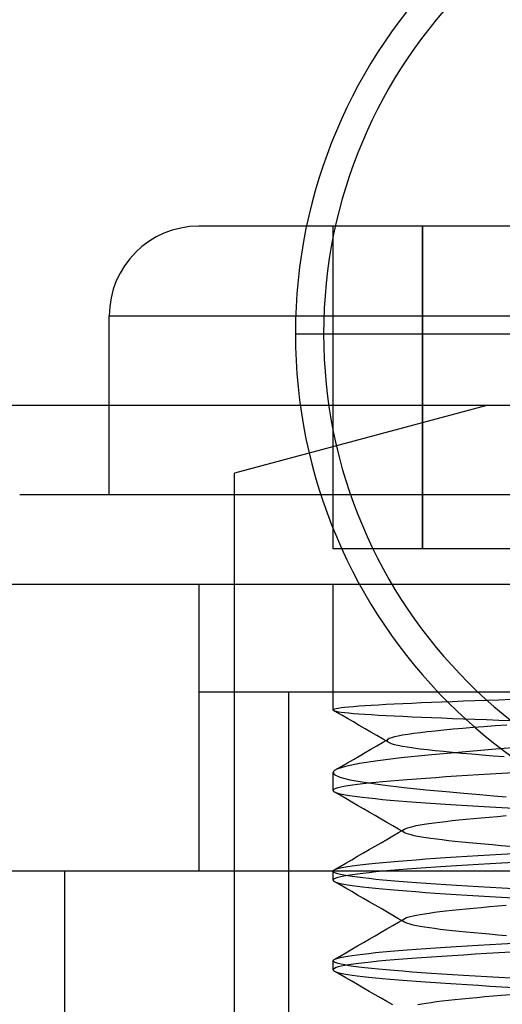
# Model space of a CAD drawing. Header units: millimetres. Extents: x 0 to 93, y -1.2 to 50.
# Tile 107 of 140: x 81.2 to 83.8, y 7.3 to 12.8. Entities that reach past the tile are written whole.
import ezdxf

# ---------------------------------------------------------------- set-up
doc = ezdxf.new("R2010")
doc.units = ezdxf.units.MM
doc.layers.add('MAIN-1', color=7, linetype='Continuous')
doc.layers.add('MAIN-2', color=7, linetype='Continuous')

msp = doc.modelspace()

# ---------------------------------------------------------------- linework, layer by layer
at = {"layer": 'MAIN-1'}
for p, q in [((85.7, 10.6), (77.7, 10.6)), ((83.7597, 10.6), (82.35, 10.2223)), ((82.35, 9.6), (82.35, 10.2223)), ((84.4005, 10.1), (82.35, 10.1)), ((85.7, 9.6), (77.7, 9.6)), ((87.4, 8), (5, 8)), ((82.35, 6.45), (82.35, 8))]:
    msp.add_line(p, q, dxfattribs=at)
at = {"layer": 'MAIN-2'}
for p, q in [((84.3762, 11.6), (82.1505, 11.6)), ((82.9005, 11.6), (82.9005, 11.6)), ((82.9005, 9.8), (82.9005, 11.6)), ((83.4005, 9.8), (83.4005, 11.6)), ((83.4005, 11.6), (83.4005, 9.8)), ((81.6505, 11.1), (84.4005, 11.1)), ((81.6505, 10.1), (81.6505, 11.1)), ((82.69, 11), (84.0664, 11)), ((82.69, 11), (82.69, 11)), ((83.7597, 10.6), (83.7597, 10.6)), ((82.35, 10.2223), (82.35, 10.2223)), ((82.35, 10.1), (81.1505, 10.1)), ((83.4005, 9.8), (82.9005, 9.8)), ((82.9005, 9.8), (82.9005, 9.8)), ((83.9005, 9.8), (83.4005, 9.8)), ((82.1505, 9.6), (82.1505, 8)), ((82.35, 8), (82.35, 9.6)), ((82.9005, 8.8995), (82.9005, 9.6)), ((84.4005, 9), (82.1505, 9)), ((82.1505, 9), (82.1505, 8)), ((82.6505, 9), (82.6505, 0)), ((83.8942, 8.9576), (83.8251, 8.9553)), ((82.9077, 8.9042), (82.9022, 8.9018)), ((82.9168, 8.9065), (82.9077, 8.9042)), ((82.9294, 8.9088), (82.9168, 8.9065)), ((82.9455, 8.9111), (82.9294, 8.9088)), ((82.965, 8.9134), (82.9455, 8.9111)), ((82.9879, 8.9158), (82.965, 8.9134)), ((83.0141, 8.9181), (82.9879, 8.9158)), ((83.0438, 8.9204), (83.0141, 8.9181)), ((83.0769, 8.9227), (83.0438, 8.9204)), ((83.1134, 8.9251), (83.0769, 8.9227)), ((83.1531, 8.9274), (83.1134, 8.9251)), ((83.1959, 8.9298), (83.1531, 8.9274)), ((83.2416, 8.9321), (83.1959, 8.9298)), ((83.29, 8.9344), (83.2416, 8.9321)), ((83.3409, 8.9368), (83.29, 8.9344)), ((83.3941, 8.9391), (83.3409, 8.9368)), ((83.4494, 8.9414), (83.3941, 8.9391)), ((83.5068, 8.9437), (83.4494, 8.9414)), ((83.5663, 8.946), (83.5068, 8.9437)), ((83.628, 8.9483), (83.5663, 8.946)), ((83.6918, 8.9506), (83.628, 8.9483)), ((83.7576, 8.953), (83.6918, 8.9506)), ((83.8251, 8.9553), (83.7576, 8.953)), ((82.9022, 8.9018), (82.9004, 8.8995)), ((82.9004, 8.8995), (82.9005, 8.8991)), ((82.9005, 8.8991), (82.9006, 8.8987)), ((82.9006, 8.8987), (82.9009, 8.8983)), ((82.9009, 8.8983), (82.9013, 8.8979)), ((82.9013, 8.8979), (82.9018, 8.8974)), ((82.9018, 8.8974), (82.9024, 8.897)), ((82.9024, 8.897), (82.9081, 8.8947)), ((82.9255, 8.8837), (82.9027, 8.8969)), ((82.9081, 8.8947), (82.9173, 8.8924)), ((82.9173, 8.8924), (82.93, 8.8901)), ((82.9483, 8.8705), (82.9255, 8.8837)), ((82.93, 8.8901), (82.9462, 8.8878)), ((82.9462, 8.8878), (82.9657, 8.8855)), ((82.9809, 8.8517), (82.9483, 8.8705)), ((82.9657, 8.8855), (82.9886, 8.8832)), ((83.0136, 8.8328), (82.9809, 8.8517)), ((82.9886, 8.8832), (83.0149, 8.8808)), ((83.0149, 8.8808), (83.0445, 8.8785)), ((83.0445, 8.8785), (83.0776, 8.8762)), ((83.0776, 8.8762), (83.114, 8.8739)), ((83.114, 8.8739), (83.1536, 8.8716)), ((83.1536, 8.8716), (83.1963, 8.8692)), ((83.1963, 8.8692), (83.242, 8.8669)), ((83.242, 8.8669), (83.2904, 8.8645)), ((83.2904, 8.8645), (83.3413, 8.8622)), ((83.3413, 8.8622), (83.3945, 8.8599)), ((83.3945, 8.8599), (83.4498, 8.8576)), ((83.4498, 8.8576), (83.5071, 8.8553)), ((83.5071, 8.8553), (83.5666, 8.853)), ((83.5666, 8.853), (83.6282, 8.8507)), ((83.6282, 8.8507), (83.692, 8.8484)), ((83.692, 8.8484), (83.7576, 8.846)), ((83.0462, 8.8139), (83.0136, 8.8328)), ((83.0788, 8.7951), (83.0462, 8.8139)), ((83.1114, 8.7762), (83.0788, 8.7951)), ((83.6246, 8.7966), (83.57, 8.7919)), ((83.6821, 8.8013), (83.6246, 8.7966)), ((83.7423, 8.806), (83.6821, 8.8013)), ((83.8049, 8.8107), (83.7423, 8.806)), ((83.7576, 8.846), (83.8251, 8.8437)), ((83.8699, 8.8154), (83.8049, 8.8107)), ((83.8251, 8.8437), (83.894, 8.8414)), ((83.144, 8.7573), (83.1114, 8.7762)), ((83.1767, 8.7384), (83.144, 8.7573)), ((83.2093, 8.7195), (83.1767, 8.7384)), ((83.2141, 8.7402), (83.2085, 8.7373)), ((83.2264, 8.7449), (83.2141, 8.7402)), ((83.2429, 8.7496), (83.2264, 8.7449)), ((83.2635, 8.7542), (83.2429, 8.7496)), ((83.2884, 8.759), (83.2635, 8.7542)), ((83.3175, 8.7637), (83.2884, 8.759)), ((83.3503, 8.7684), (83.3175, 8.7637)), ((83.3869, 8.7731), (83.3503, 8.7684)), ((83.4272, 8.7778), (83.3869, 8.7731)), ((83.4711, 8.7824), (83.4272, 8.7778)), ((83.5187, 8.7871), (83.4711, 8.7824)), ((83.57, 8.7919), (83.5187, 8.7871)), ((83.1115, 8.6806), (83.144, 8.6996)), ((83.144, 8.6996), (83.1766, 8.7186)), ((83.1766, 8.7186), (83.2091, 8.7376)), ((83.2021, 8.7313), (83.2014, 8.7284)), ((83.2014, 8.7284), (83.2024, 8.7254)), ((83.2044, 8.7343), (83.2021, 8.7313)), ((83.2024, 8.7254), (83.2052, 8.7224)), ((83.2085, 8.7373), (83.2044, 8.7343)), ((83.2052, 8.7224), (83.2132, 8.7176)), ((83.2132, 8.7176), (83.2255, 8.7127)), ((83.2255, 8.7127), (83.2421, 8.7079)), ((83.2421, 8.7079), (83.2627, 8.7031)), ((83.2627, 8.7031), (83.2875, 8.6982)), ((83.2875, 8.6982), (83.3164, 8.6934)), ((83.3164, 8.6934), (83.3494, 8.6885)), ((83.3494, 8.6885), (83.3863, 8.6836)), ((83.3863, 8.6836), (83.4266, 8.6787)), ((83.9842, 8.6946), (83.7863, 8.6789)), ((83.0136, 8.6235), (83.0463, 8.6426)), ((83.0463, 8.6426), (83.0789, 8.6616)), ((83.0789, 8.6616), (83.1115, 8.6806)), ((83.2798, 8.6318), (83.1511, 8.616)), ((83.4306, 8.6474), (83.2798, 8.6318)), ((83.4266, 8.6787), (83.4703, 8.6739)), ((83.6005, 8.6631), (83.4306, 8.6474)), ((83.4703, 8.6739), (83.517, 8.669)), ((83.517, 8.669), (83.5668, 8.6642)), ((83.5668, 8.6642), (83.6197, 8.6593)), ((83.7863, 8.6789), (83.6005, 8.6631)), ((83.6197, 8.6593), (83.6753, 8.6543)), ((83.6753, 8.6543), (83.7335, 8.6494)), ((83.7335, 8.6494), (83.7939, 8.6447)), ((83.7939, 8.6447), (83.8564, 8.6399)), ((82.9128, 8.5648), (82.9484, 8.5855)), ((82.9698, 8.5846), (82.9208, 8.5689)), ((82.9484, 8.5855), (82.981, 8.6045)), ((83.0471, 8.6003), (82.9698, 8.5846)), ((82.981, 8.6045), (83.0136, 8.6235)), ((83.1511, 8.616), (83.0471, 8.6003)), ((82.9005, 8.45), (82.9005, 8.5505)), ((82.9029, 8.5568), (82.9014, 8.5544)), ((82.9014, 8.5544), (82.9073, 8.5399)), ((82.9051, 8.5592), (82.9029, 8.5568)), ((82.908, 8.5616), (82.9051, 8.5592)), ((82.9073, 8.5399), (82.9384, 8.5253)), ((82.9115, 8.564), (82.908, 8.5616)), ((82.9158, 8.5664), (82.9115, 8.564)), ((82.9208, 8.5689), (82.9158, 8.5664)), ((82.9384, 8.5253), (82.9943, 8.5108)), ((83.4182, 8.5182), (83.3654, 8.5144)), ((83.4733, 8.522), (83.4182, 8.5182)), ((83.5305, 8.5258), (83.4733, 8.522)), ((83.5896, 8.5296), (83.5305, 8.5258)), ((83.6505, 8.5334), (83.5896, 8.5296)), ((83.7132, 8.5371), (83.6505, 8.5334)), ((83.7774, 8.5409), (83.7132, 8.5371)), ((83.843, 8.5447), (83.7774, 8.5409)), ((83.9099, 8.5486), (83.843, 8.5447)), ((82.9276, 8.4652), (82.9158, 8.4614)), ((82.9428, 8.469), (82.9276, 8.4652)), ((82.9612, 8.4728), (82.9428, 8.469)), ((82.9829, 8.4765), (82.9612, 8.4728)), ((83.0079, 8.4803), (82.9829, 8.4765)), ((82.9943, 8.5108), (83.074, 8.4963)), ((83.0361, 8.4841), (83.0079, 8.4803)), ((83.0673, 8.4879), (83.0361, 8.4841)), ((83.1015, 8.4917), (83.0673, 8.4879)), ((83.074, 8.4963), (83.176, 8.4817)), ((83.1387, 8.4955), (83.1015, 8.4917)), ((83.1787, 8.4993), (83.1387, 8.4955)), ((83.176, 8.4817), (83.2977, 8.4672)), ((83.2214, 8.5031), (83.1787, 8.4993)), ((83.2668, 8.5069), (83.2214, 8.5031)), ((83.3149, 8.5106), (83.2668, 8.5069)), ((83.2977, 8.4672), (83.4203, 8.4546)), ((83.3654, 8.5144), (83.3149, 8.5106)), ((82.9022, 8.4538), (82.9005, 8.45)), ((82.9005, 8.45), (82.9007, 8.4488)), ((82.9007, 8.4488), (82.9012, 8.4476)), ((82.9012, 8.4476), (82.902, 8.4464)), ((82.902, 8.4464), (82.9033, 8.4452)), ((82.9073, 8.4576), (82.9022, 8.4538)), ((82.9033, 8.4452), (82.9048, 8.444)), ((82.9048, 8.444), (82.9067, 8.4427)), ((82.9067, 8.4427), (82.915, 8.4389)), ((82.9394, 8.4238), (82.9068, 8.4427)), ((82.9158, 8.4614), (82.9073, 8.4576)), ((82.915, 8.4389), (82.9267, 8.4351)), ((82.9267, 8.4351), (82.9417, 8.4313)), ((82.972, 8.4049), (82.9394, 8.4238)), ((82.9417, 8.4313), (82.96, 8.4275)), ((82.96, 8.4275), (82.9816, 8.4238)), ((82.9816, 8.4238), (83.0064, 8.42)), ((83.0064, 8.42), (83.0344, 8.4162)), ((83.0344, 8.4162), (83.0654, 8.4124)), ((83.0654, 8.4124), (83.0995, 8.4086)), ((83.0995, 8.4086), (83.1367, 8.4048)), ((83.4203, 8.4546), (83.5315, 8.444)), ((83.5315, 8.444), (83.6312, 8.4351)), ((83.6312, 8.4351), (83.7197, 8.4276)), ((83.7197, 8.4276), (83.7981, 8.4211)), ((83.7981, 8.4211), (83.8674, 8.4156)), ((83.0046, 8.386), (82.972, 8.4049)), ((83.0372, 8.367), (83.0046, 8.386)), ((83.0699, 8.3481), (83.0372, 8.367)), ((83.1367, 8.4048), (83.1767, 8.401)), ((83.1767, 8.401), (83.2195, 8.3972)), ((83.2195, 8.3972), (83.2649, 8.3934)), ((83.2649, 8.3934), (83.313, 8.3896)), ((83.313, 8.3896), (83.3634, 8.3858)), ((83.3634, 8.3858), (83.4163, 8.382)), ((83.4163, 8.382), (83.4714, 8.3782)), ((83.4714, 8.3782), (83.5286, 8.3744)), ((83.5286, 8.3744), (83.5878, 8.3706)), ((83.5878, 8.3706), (83.6489, 8.3668)), ((83.6489, 8.3668), (83.7117, 8.363)), ((83.7117, 8.363), (83.776, 8.3592)), ((83.776, 8.3592), (83.8418, 8.3554)), ((83.8418, 8.3554), (83.9088, 8.3516)), ((83.1026, 8.3291), (83.0699, 8.3481)), ((83.1352, 8.3102), (83.1026, 8.3291)), ((83.1679, 8.2912), (83.1352, 8.3102)), ((83.7269, 8.2981), (83.7719, 8.3021)), ((83.7719, 8.3021), (83.8185, 8.3061)), ((83.8185, 8.3061), (83.8664, 8.3101)), ((83.2006, 8.2722), (83.1679, 8.2912)), ((83.2332, 8.2532), (83.2006, 8.2722)), ((83.2659, 8.2342), (83.2332, 8.2532)), ((83.3168, 8.2424), (83.3301, 8.2464)), ((83.3301, 8.2464), (83.3461, 8.2503)), ((83.3461, 8.2503), (83.3646, 8.2543)), ((83.3646, 8.2543), (83.3858, 8.2582)), ((83.3858, 8.2582), (83.4095, 8.2622)), ((83.4095, 8.2622), (83.4358, 8.2662)), ((83.4358, 8.2662), (83.4645, 8.2702)), ((83.4645, 8.2702), (83.4956, 8.2742)), ((83.4956, 8.2742), (83.5291, 8.2782)), ((83.5291, 8.2782), (83.5647, 8.2822)), ((83.5647, 8.2822), (83.6024, 8.2862)), ((83.6024, 8.2862), (83.6421, 8.2901)), ((83.6421, 8.2901), (83.6836, 8.2941)), ((83.6836, 8.2941), (83.7269, 8.2981)), ((83.2007, 8.1778), (83.2333, 8.1968)), ((83.2333, 8.1968), (83.2661, 8.2158)), ((83.2986, 8.2152), (83.2659, 8.2342)), ((83.2661, 8.2158), (83.2988, 8.2348)), ((83.2903, 8.2244), (83.2904, 8.2264)), ((83.2908, 8.2223), (83.2903, 8.2244)), ((83.2904, 8.2264), (83.2913, 8.2285)), ((83.2922, 8.2203), (83.2908, 8.2223)), ((83.2913, 8.2285), (83.293, 8.2306)), ((83.2942, 8.2182), (83.2922, 8.2203)), ((83.293, 8.2306), (83.2982, 8.2345)), ((83.3004, 8.2142), (83.2942, 8.2182)), ((83.2982, 8.2345), (83.3062, 8.2385)), ((83.3093, 8.2102), (83.3004, 8.2142)), ((83.3062, 8.2385), (83.3168, 8.2424)), ((83.321, 8.2062), (83.3093, 8.2102)), ((83.3354, 8.2022), (83.321, 8.2062)), ((83.3525, 8.1982), (83.3354, 8.2022)), ((83.3722, 8.1942), (83.3525, 8.1982)), ((83.3946, 8.1902), (83.3722, 8.1942)), ((83.4196, 8.1862), (83.3946, 8.1902)), ((83.1026, 8.1209), (83.1353, 8.1398)), ((83.1353, 8.1398), (83.168, 8.1588)), ((83.168, 8.1588), (83.2007, 8.1778)), ((83.447, 8.1822), (83.4196, 8.1862)), ((83.477, 8.1782), (83.447, 8.1822)), ((83.5093, 8.1742), (83.477, 8.1782)), ((83.5439, 8.1701), (83.5093, 8.1742)), ((83.5806, 8.1661), (83.5439, 8.1701)), ((83.6193, 8.1621), (83.5806, 8.1661)), ((83.6598, 8.1581), (83.6193, 8.1621)), ((83.7019, 8.1541), (83.6598, 8.1581)), ((83.7457, 8.1502), (83.7019, 8.1541)), ((83.7912, 8.1462), (83.7457, 8.1502)), ((83.8382, 8.1423), (83.7912, 8.1462)), ((83.8868, 8.1383), (83.8382, 8.1423)), ((83.0047, 8.064), (83.0374, 8.083)), ((83.0374, 8.083), (83.07, 8.1019)), ((83.07, 8.1019), (83.1026, 8.1209)), ((83.5288, 8.0756), (83.5875, 8.0794)), ((83.5875, 8.0794), (83.6481, 8.0832)), ((83.6481, 8.0832), (83.7106, 8.0869)), ((83.7106, 8.0869), (83.7749, 8.0907)), ((83.7749, 8.0907), (83.8408, 8.0945)), ((83.8408, 8.0945), (83.908, 8.0983)), ((82.9068, 8.0073), (82.9395, 8.0262)), ((82.9395, 8.0262), (82.9721, 8.0451)), ((82.9603, 8.0225), (82.9819, 8.0263)), ((82.9721, 8.0451), (83.0047, 8.064)), ((82.9819, 8.0263), (83.0068, 8.0301)), ((83.0068, 8.0301), (83.0348, 8.0339)), ((83.0348, 8.0339), (83.0659, 8.0377)), ((83.0659, 8.0377), (83.1001, 8.0415)), ((83.1001, 8.0415), (83.1372, 8.0453)), ((83.1372, 8.0453), (83.1773, 8.0491)), ((83.1773, 8.0491), (83.2201, 8.0529)), ((83.2201, 8.0529), (83.2657, 8.0567)), ((83.2657, 8.0567), (83.3139, 8.0605)), ((83.3139, 8.0605), (83.3645, 8.0643)), ((83.3645, 8.0643), (83.4173, 8.0681)), ((83.4173, 8.0681), (83.4721, 8.0719)), ((83.4721, 8.0719), (83.5288, 8.0756)), ((83.5304, 8.0258), (83.4732, 8.022)), ((83.5895, 8.0296), (83.5304, 8.0258)), ((83.6505, 8.0334), (83.5895, 8.0296)), ((83.7132, 8.0372), (83.6505, 8.0334)), ((83.7774, 8.0409), (83.7132, 8.0372)), ((83.843, 8.0447), (83.7774, 8.0409)), ((83.9099, 8.0485), (83.843, 8.0447)), ((81.4005, 8), (81.4005, 5.8731)), ((82.9005, 8), (82.9007, 8.0013)), ((82.9021, 7.9963), (82.9005, 8)), ((82.9005, 7.95), (82.9005, 8)), ((82.9007, 8.0013), (82.9013, 8.0025)), ((82.9013, 8.0025), (82.9022, 8.0037)), ((82.9072, 7.9925), (82.9021, 7.9963)), ((82.9022, 8.0037), (82.9034, 8.0049)), ((82.9034, 8.0049), (82.905, 8.0061)), ((82.905, 8.0061), (82.9069, 8.0073)), ((82.9069, 8.0073), (82.9153, 8.0111)), ((82.9156, 7.9887), (82.9072, 7.9925)), ((82.9153, 8.0111), (82.9269, 8.0149)), ((82.9274, 7.9849), (82.9156, 7.9887)), ((82.9269, 8.0149), (82.942, 8.0187)), ((82.9426, 7.9811), (82.9274, 7.9849)), ((82.9428, 7.969), (82.9276, 7.9652)), ((82.942, 8.0187), (82.9603, 8.0225)), ((82.961, 7.9773), (82.9426, 7.9811)), ((82.9613, 7.9728), (82.9428, 7.969)), ((82.9828, 7.9735), (82.961, 7.9773)), ((82.983, 7.9765), (82.9613, 7.9728)), ((83.0078, 7.9697), (82.9828, 7.9735)), ((83.0079, 7.9803), (82.983, 7.9765)), ((83.0359, 7.9659), (83.0078, 7.9697)), ((83.036, 7.9841), (83.0079, 7.9803)), ((83.0672, 7.9879), (83.036, 7.9841)), ((83.1014, 7.9917), (83.0672, 7.9879)), ((83.1386, 7.9955), (83.1014, 7.9917)), ((83.1787, 7.9993), (83.1386, 7.9955)), ((83.2215, 8.0031), (83.1787, 7.9993)), ((83.2669, 8.0068), (83.2215, 8.0031)), ((83.3149, 8.0106), (83.2669, 8.0068)), ((83.3654, 8.0144), (83.3149, 8.0106)), ((83.4182, 8.0182), (83.3654, 8.0144)), ((83.4732, 8.022), (83.4182, 8.0182)), ((82.9021, 7.9538), (82.9005, 7.95)), ((82.9005, 7.95), (82.9007, 7.9488)), ((82.9007, 7.9488), (82.9012, 7.9476)), ((82.9012, 7.9476), (82.9021, 7.9464)), ((82.9072, 7.9576), (82.9021, 7.9538)), ((82.9021, 7.9464), (82.9033, 7.9452)), ((82.9033, 7.9452), (82.9049, 7.944)), ((82.9049, 7.944), (82.9068, 7.9428)), ((82.9068, 7.9428), (82.915, 7.939)), ((82.9394, 7.9238), (82.9068, 7.9428)), ((82.9158, 7.9614), (82.9072, 7.9576)), ((82.915, 7.939), (82.9266, 7.9352)), ((82.9276, 7.9652), (82.9158, 7.9614)), ((82.9266, 7.9352), (82.9416, 7.9314)), ((82.9721, 7.9049), (82.9394, 7.9238)), ((82.9416, 7.9314), (82.9598, 7.9276)), ((82.9598, 7.9276), (82.9813, 7.9238)), ((82.9813, 7.9238), (83.0061, 7.92)), ((83.0061, 7.92), (83.0342, 7.9162)), ((83.0342, 7.9162), (83.0653, 7.9124)), ((83.0672, 7.9621), (83.0359, 7.9659)), ((83.1015, 7.9583), (83.0672, 7.9621)), ((83.1388, 7.9545), (83.1015, 7.9583)), ((83.179, 7.9507), (83.1388, 7.9545)), ((83.222, 7.9469), (83.179, 7.9507)), ((83.2677, 7.9431), (83.222, 7.9469)), ((83.316, 7.9393), (83.2677, 7.9431)), ((83.3667, 7.9355), (83.316, 7.9393)), ((83.4195, 7.9317), (83.3667, 7.9355)), ((83.4743, 7.9279), (83.4195, 7.9317)), ((83.5309, 7.9242), (83.4743, 7.9279)), ((83.5895, 7.9204), (83.5309, 7.9242)), ((83.6501, 7.9166), (83.5895, 7.9204)), ((83.7126, 7.9129), (83.6501, 7.9166)), ((83.0047, 7.886), (82.9721, 7.9049)), ((83.0373, 7.8671), (83.0047, 7.886)), ((83.07, 7.8481), (83.0373, 7.8671)), ((83.0653, 7.9124), (83.0994, 7.9086)), ((83.0994, 7.9086), (83.1365, 7.9048)), ((83.1365, 7.9048), (83.1765, 7.901)), ((83.1765, 7.901), (83.2192, 7.8972)), ((83.2192, 7.8972), (83.2646, 7.8934)), ((83.2646, 7.8934), (83.3126, 7.8896)), ((83.3126, 7.8896), (83.3632, 7.8858)), ((83.3632, 7.8858), (83.4161, 7.882)), ((83.4161, 7.882), (83.4712, 7.8782)), ((83.4712, 7.8782), (83.5284, 7.8744)), ((83.5284, 7.8744), (83.5877, 7.8706)), ((83.5877, 7.8706), (83.6487, 7.8668)), ((83.6487, 7.8668), (83.7115, 7.863)), ((83.7115, 7.863), (83.7758, 7.8592)), ((83.7769, 7.9091), (83.7126, 7.9129)), ((83.7758, 7.8592), (83.8416, 7.8554)), ((83.8427, 7.9053), (83.7769, 7.9091)), ((83.9098, 7.9015), (83.8427, 7.9053)), ((83.1026, 7.8291), (83.07, 7.8481)), ((83.1353, 7.8102), (83.1026, 7.8291)), ((83.168, 7.7912), (83.1353, 7.8102)), ((83.7728, 7.8022), (83.8193, 7.8062)), ((83.8193, 7.8062), (83.8673, 7.8101)), ((83.8416, 7.8554), (83.9086, 7.8516)), ((83.1964, 7.7747), (83.168, 7.7912)), ((83.2248, 7.7582), (83.1964, 7.7747)), ((83.2618, 7.7367), (83.2248, 7.7582)), ((83.3311, 7.7466), (83.3472, 7.7506)), ((83.3472, 7.7506), (83.3658, 7.7545)), ((83.3658, 7.7545), (83.387, 7.7585)), ((83.387, 7.7585), (83.4108, 7.7624)), ((83.4108, 7.7624), (83.4371, 7.7664)), ((83.4371, 7.7664), (83.4658, 7.7704)), ((83.4658, 7.7704), (83.497, 7.7743)), ((83.497, 7.7743), (83.5303, 7.7783)), ((83.5303, 7.7783), (83.5659, 7.7823)), ((83.5659, 7.7823), (83.6035, 7.7863)), ((83.6035, 7.7863), (83.6431, 7.7903)), ((83.6431, 7.7903), (83.6846, 7.7942)), ((83.6846, 7.7942), (83.7279, 7.7982)), ((83.7279, 7.7982), (83.7728, 7.8022)), ((83.2006, 7.6778), (83.2332, 7.6968)), ((83.2332, 7.6968), (83.266, 7.7158)), ((83.2987, 7.7152), (83.2618, 7.7367)), ((83.266, 7.7158), (83.2987, 7.7348)), ((83.2903, 7.7246), (83.2907, 7.7272)), ((83.2911, 7.722), (83.2903, 7.7246)), ((83.2907, 7.7272), (83.2922, 7.7298)), ((83.293, 7.7194), (83.2911, 7.722)), ((83.2922, 7.7298), (83.2949, 7.7323)), ((83.2982, 7.7154), (83.293, 7.7194)), ((83.2949, 7.7323), (83.2987, 7.7348)), ((83.3062, 7.7114), (83.2982, 7.7154)), ((83.2987, 7.7348), (83.3068, 7.7388)), ((83.317, 7.7074), (83.3062, 7.7114)), ((83.3068, 7.7388), (83.3176, 7.7427)), ((83.3306, 7.7035), (83.317, 7.7074)), ((83.3176, 7.7427), (83.3311, 7.7466)), ((83.3468, 7.6995), (83.3306, 7.7035)), ((83.3658, 7.6955), (83.3468, 7.6995)), ((83.3874, 7.6915), (83.3658, 7.6955)), ((83.1025, 7.6208), (83.1352, 7.6398)), ((83.1352, 7.6398), (83.1679, 7.6588)), ((83.1679, 7.6588), (83.2006, 7.6778)), ((83.4114, 7.6875), (83.3874, 7.6915)), ((83.438, 7.6835), (83.4114, 7.6875)), ((83.4668, 7.6795), (83.438, 7.6835)), ((83.498, 7.6755), (83.4668, 7.6795)), ((83.5313, 7.6716), (83.498, 7.6755)), ((83.5668, 7.6676), (83.5313, 7.6716)), ((83.6044, 7.6636), (83.5668, 7.6676)), ((83.6439, 7.6597), (83.6044, 7.6636)), ((83.6853, 7.6557), (83.6439, 7.6597)), ((83.7286, 7.6517), (83.6853, 7.6557)), ((83.7736, 7.6477), (83.7286, 7.6517)), ((83.8201, 7.6438), (83.7736, 7.6477)), ((83.868, 7.6398), (83.8201, 7.6438)), ((83.0372, 7.5829), (83.0699, 7.6019)), ((83.0699, 7.6019), (83.1025, 7.6208)), ((83.6481, 7.5831), (83.7107, 7.5869)), ((83.7107, 7.5869), (83.775, 7.5907)), ((83.775, 7.5907), (83.8408, 7.5945)), ((83.8408, 7.5945), (83.908, 7.5983)), ((82.9393, 7.5262), (82.972, 7.5451)), ((82.972, 7.5451), (83.0046, 7.564)), ((82.9819, 7.5263), (83.0068, 7.5301)), ((83.0046, 7.564), (83.0372, 7.5829)), ((83.0068, 7.5301), (83.0348, 7.5339)), ((83.0348, 7.5339), (83.0659, 7.5377)), ((83.0659, 7.5377), (83.1, 7.5415)), ((83.1, 7.5415), (83.1371, 7.5453)), ((83.1371, 7.5453), (83.1772, 7.5491)), ((83.1772, 7.5491), (83.2201, 7.5529)), ((83.2201, 7.5529), (83.2658, 7.5567)), ((83.2658, 7.5567), (83.3141, 7.5605)), ((83.3141, 7.5605), (83.3647, 7.5643)), ((83.3647, 7.5643), (83.4174, 7.5681)), ((83.4174, 7.5681), (83.4721, 7.5718)), ((83.4721, 7.5718), (83.5287, 7.5756)), ((83.5287, 7.5756), (83.5874, 7.5794)), ((83.6293, 7.5321), (83.5671, 7.5282)), ((83.5874, 7.5794), (83.6481, 7.5831)), ((83.6934, 7.536), (83.6293, 7.5321)), ((83.7592, 7.5399), (83.6934, 7.536)), ((83.8265, 7.5438), (83.7592, 7.5399)), ((83.8952, 7.5477), (83.8265, 7.5438)), ((82.9005, 7.5), (82.9007, 7.5012)), ((82.9023, 7.4961), (82.9005, 7.5)), ((82.9006, 7.45), (82.9005, 7.5)), ((82.9007, 7.5012), (82.9012, 7.5024)), ((82.9012, 7.5024), (82.9021, 7.5037)), ((82.9021, 7.5037), (82.9034, 7.5049)), ((82.9077, 7.4922), (82.9023, 7.4961)), ((82.9034, 7.5049), (82.905, 7.5061)), ((82.905, 7.5061), (82.9069, 7.5073)), ((82.9067, 7.5072), (82.9393, 7.5262)), ((82.9069, 7.5073), (82.9153, 7.5111)), ((82.9167, 7.4883), (82.9077, 7.4922)), ((82.9153, 7.5111), (82.9269, 7.5149)), ((82.9293, 7.4843), (82.9167, 7.4883)), ((82.9269, 7.5149), (82.942, 7.5187)), ((82.9454, 7.4804), (82.9293, 7.4843)), ((82.942, 7.5187), (82.9603, 7.5225)), ((82.9651, 7.4765), (82.9454, 7.4804)), ((82.9603, 7.5225), (82.9819, 7.5263)), ((82.9882, 7.4774), (82.9651, 7.4735)), ((82.9882, 7.4726), (82.9651, 7.4765)), ((83.0147, 7.4813), (82.9882, 7.4774)), ((83.0446, 7.4852), (83.0147, 7.4813)), ((83.0777, 7.4891), (83.0446, 7.4852)), ((83.1139, 7.493), (83.0777, 7.4891)), ((83.1533, 7.4969), (83.1139, 7.493)), ((83.1956, 7.5008), (83.1533, 7.4969)), ((83.241, 7.5047), (83.1956, 7.5008)), ((83.2891, 7.5086), (83.241, 7.5047)), ((83.3399, 7.5125), (83.2891, 7.5086)), ((83.3932, 7.5164), (83.3399, 7.5125)), ((83.449, 7.5203), (83.3932, 7.5164)), ((83.507, 7.5243), (83.449, 7.5203)), ((83.5671, 7.5282), (83.507, 7.5243)), ((82.9024, 7.4539), (82.9005, 7.4501)), ((82.9005, 7.4501), (82.9007, 7.4488)), ((82.9007, 7.4488), (82.9013, 7.4476)), ((82.9013, 7.4476), (82.9021, 7.4464)), ((82.9021, 7.4464), (82.9034, 7.4451)), ((82.9077, 7.4578), (82.9024, 7.4539)), ((82.9034, 7.4451), (82.9049, 7.4439)), ((82.9049, 7.4439), (82.9069, 7.4427)), ((82.9069, 7.4427), (82.9151, 7.4389)), ((82.9395, 7.4238), (82.9069, 7.4427)), ((82.9167, 7.4618), (82.9077, 7.4578)), ((82.9151, 7.4389), (82.9268, 7.4351)), ((82.9293, 7.4657), (82.9167, 7.4618)), ((82.9268, 7.4351), (82.9418, 7.4313)), ((82.9454, 7.4696), (82.9293, 7.4657)), ((82.9721, 7.4049), (82.9395, 7.4238)), ((82.9418, 7.4313), (82.9602, 7.4275)), ((82.9651, 7.4735), (82.9454, 7.4696)), ((82.9602, 7.4275), (82.9818, 7.4237)), ((82.9818, 7.4237), (83.0066, 7.4199)), ((83.0148, 7.4687), (82.9882, 7.4726)), ((83.0066, 7.4199), (83.0346, 7.4161)), ((83.0446, 7.4648), (83.0148, 7.4687)), ((83.0778, 7.4609), (83.0446, 7.4648)), ((83.1142, 7.457), (83.0778, 7.4609)), ((83.1538, 7.453), (83.1142, 7.457)), ((83.1964, 7.4491), (83.1538, 7.453)), ((83.2421, 7.4452), (83.1964, 7.4491)), ((83.2905, 7.4413), (83.2421, 7.4452)), ((83.3415, 7.4373), (83.2905, 7.4413)), ((83.3948, 7.4334), (83.3415, 7.4373)), ((83.4503, 7.4295), (83.3948, 7.4334)), ((83.5079, 7.4257), (83.4503, 7.4295)), ((83.5676, 7.4218), (83.5079, 7.4257)), ((83.6294, 7.4179), (83.5676, 7.4218)), ((83.0048, 7.3859), (82.9721, 7.4049)), ((83.0374, 7.367), (83.0048, 7.3859)), ((83.0346, 7.4161), (83.0657, 7.4123)), ((83.07, 7.348), (83.0374, 7.367)), ((83.0657, 7.4123), (83.0999, 7.4085)), ((83.0999, 7.4085), (83.1369, 7.4047)), ((83.1369, 7.4047), (83.1769, 7.4009)), ((83.1769, 7.4009), (83.2197, 7.3971)), ((83.2197, 7.3971), (83.2652, 7.3934)), ((83.2652, 7.3934), (83.3132, 7.3896)), ((83.3132, 7.3896), (83.3637, 7.3858)), ((83.3637, 7.3858), (83.4166, 7.382)), ((83.4166, 7.382), (83.4717, 7.3782)), ((83.4717, 7.3782), (83.5289, 7.3744)), ((83.5289, 7.3744), (83.588, 7.3706)), ((83.588, 7.3706), (83.6491, 7.3668)), ((83.6933, 7.414), (83.6294, 7.4179)), ((83.6491, 7.3668), (83.7119, 7.363)), ((83.759, 7.4101), (83.6933, 7.414)), ((83.8263, 7.4062), (83.759, 7.4101)), ((83.8951, 7.4023), (83.8263, 7.4062)), ((83.1027, 7.3291), (83.07, 7.348)), ((83.1354, 7.3101), (83.1027, 7.3291)), ((83.168, 7.2911), (83.1354, 7.3101)), ((83.7119, 7.363), (83.7762, 7.3592)), ((83.7762, 7.3592), (83.8419, 7.3554)), ((83.8411, 7.308), (83.89, 7.312)), ((83.8419, 7.3554), (83.909, 7.3516)), ((83.2007, 7.2721), (83.168, 7.2911)), ((83.2334, 7.2532), (83.2007, 7.2721)), ((83.373, 7.2559), (83.3954, 7.2599)), ((83.3954, 7.2599), (83.4203, 7.2639)), ((83.4203, 7.2639), (83.4477, 7.2679)), ((83.4477, 7.2679), (83.4774, 7.2719)), ((83.4774, 7.2719), (83.5095, 7.2759)), ((83.5095, 7.2759), (83.544, 7.2799)), ((83.544, 7.2799), (83.5807, 7.2839)), ((83.5807, 7.2839), (83.6196, 7.2879)), ((83.6196, 7.2879), (83.6604, 7.2919)), ((83.6604, 7.2919), (83.703, 7.2959)), ((83.703, 7.2959), (83.7475, 7.3)), ((83.7475, 7.3), (83.7935, 7.304)), ((83.7935, 7.304), (83.8411, 7.308))]:
    msp.add_line(p, q, dxfattribs=at)
for centre, radius, start, end in [((85.6, 11), 2.91, 0, 180), ((85.6, 11), 2.7525, 90, 270), ((82.1505, 11.1), 0.5, 90.0003, 180), ((85.6, 11), 2.91, 180, 0)]:
    msp.add_arc(centre, radius, start, end, dxfattribs=at)

doc.saveas('drawing.dxf')
